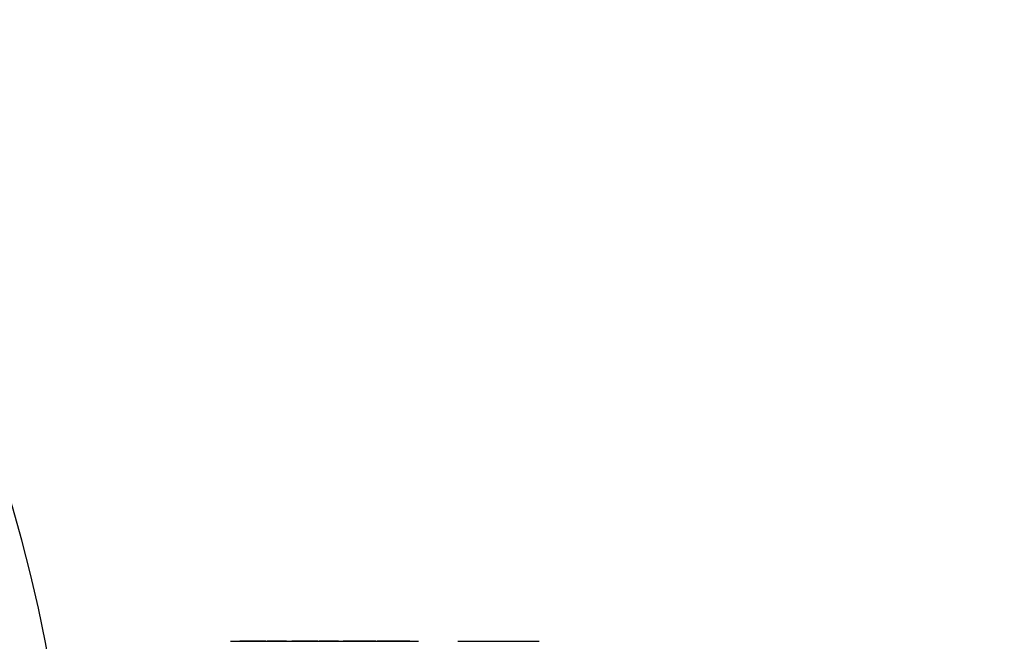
# Model space of a CAD drawing. Extents: x 0 to 16820, y 0 to 11880.
# Tile 74 of 78: x 9092 to 9978, y 6765 to 7325. Entities that reach past the tile are written whole.
import ezdxf

# ---------------------------------------------------------------- set-up
doc = ezdxf.new("R2010")
doc.units = 0
doc.header["$LTSCALE"] = 20
doc.layers.get('0').update_dxf_attribs({"linetype": 'CONTINUOUS'})
doc.styles.add('SLDTEXTSTYLE0', font='TXT', dxfattribs={"width": 0.605})
doc.dimstyles.new('SLDDIMSTYLE0', dxfattribs={"dimtxt": 100, "dimasz": 100, "dimexe": 0, "dimexo": 0.0625, "dimgap": 25, "dimtad": 1, "dimdec": 1, "dimrnd": 1e-09, "dimzin": 12, "dimtxsty": 'SLDTEXTSTYLE0', "dimsah": 1, "dimcen": 0, "dimazin": 3, "dimtfac": 1, "dimtofl": 0, "dimtmove": 0, "dimatfit": 3, "dimtolj": 1, "dimtzin": 12})
doc.dimstyles.new('SLDDIMSTYLE1', dxfattribs={"dimtxt": 100, "dimasz": 100, "dimexe": 0, "dimexo": 0.0625, "dimgap": 25, "dimtad": 1, "dimdec": 4, "dimlfac": 20, "dimzin": 12, "dimtxsty": 'SLDTEXTSTYLE0', "dimsah": 1, "dimcen": 0.09, "dimadec": 1, "dimazin": 3, "dimtfac": 1, "dimtofl": 0, "dimtmove": 0, "dimatfit": 3, "dimtolj": 1, "dimtzin": 12})

# ---------------------------------------------------------------- blocks, each defined once
blk = doc.blocks.new('_D')
at = {"color": 7, "linetype": 'CONTINUOUS'}
blk.add_line((10599.79, 8574.46), (7791.16, 6507.87), dxfattribs=at)
blk.add_solid([(10599.79, 8574.46), (10510.36, 8527.27), (10528.14, 8503.11)], dxfattribs=at)
at = {"color": 7, "linetype": 'CONTINUOUS', "insert": (8954.78, 7524), "char_height": 100, "attachment_point": 1, "rotation": 36.34556, "style": 'SLDTEXTSTYLE0'}
blk.add_mtext('R3487', dxfattribs=at)
blk = doc.blocks.new('_D_1')
at = {"color": 7, "linetype": 'CONTINUOUS'}
for q in [(9232.57, 8882.9), (7791.16, 6507.87)]:
    blk.add_line((8490.54, 7660.25), q, dxfattribs=at)
blk.add_solid([(8490.54, 7660.25), (8555.25, 7737.96), (8529.6, 7753.52)], dxfattribs=at)
at = {"color": 7, "linetype": 'CONTINUOUS', "insert": (8912.41, 8603.77), "char_height": 100, "attachment_point": 1, "rotation": 58.74645, "style": 'SLDTEXTSTYLE0'}
blk.add_mtext('R1348', dxfattribs=at)
blk = doc.blocks.new('_D_2')
at = {"color": 7, "linetype": 'CONTINUOUS'}
for p, q in [((4317.75, 7120.33), (3817.21, 7208.59)), ((7831.16, 6507.87), (11826.43, 6507.87))]:
    blk.add_line(p, q, dxfattribs=at)
blk.add_arc((7791.16, 6507.87), 4005.26, 0, 170, dxfattribs=at)
for points in [[(3846.75, 7203.38), (3880.08, 7298.85), (3850.61, 7304.42)], [(11796.43, 6507.87), (11810.18, 6608.05), (11780.18, 6607.68)]]:
    blk.add_solid(points, dxfattribs=at)
at = {"color": 7, "linetype": 'CONTINUOUS', "insert": (8009.94, 10638.69), "char_height": 100, "attachment_point": 1, "rotation": 355, "style": 'SLDTEXTSTYLE0'}
blk.add_mtext('170°', dxfattribs=at)

msp = doc.modelspace()

# ---------------------------------------------------------------- linework, layer by layer
at = {"color": 7, "linetype": 'CONTINUOUS'}
for p, q in [((9281.4147149, 6764.9716235), (9450.9147083, 6764.9716235)), ((9281.4147149, 6764.9716235), (9281.4147149, 6764.8716367)), ((9281.4147149, 6764.8716367), (9450.9147083, 6764.8716367)), ((9289.9146949, 6765.1716268), (9289.9146949, 6764.9716235)), ((9289.9146949, 6765.1716268), (9293.9848577, 6765.1716268)), ((9293.9848577, 6765.1716268), (9293.9848577, 6764.9716235)), ((9293.9848577, 6765.1716268), (9294.4147264, 6765.1716268)), ((9294.4147264, 6765.1716268), (9294.4147264, 6764.9716235)), ((9294.4147264, 6765.1716268), (9307.9147016, 6765.1716268)), ((9307.9147016, 6765.1716268), (9313.3147632, 6765.1716268)), ((9313.3147632, 6765.1716268), (9313.3147632, 6764.9716235)), ((9314.5147239, 6765.1716268), (9314.5147239, 6764.9716235)), ((9314.5147239, 6765.1716268), (9331.9147502, 6765.1716268)), ((9331.9147502, 6765.1716268), (9331.9147502, 6764.9716235)), ((9336.7147123, 6765.1716268), (9336.7147123, 6764.9716235)), ((9336.7147123, 6765.1716268), (9340.784875, 6765.1716268)), ((9340.784875, 6765.1716268), (9340.784875, 6764.9716235)), ((9340.784875, 6765.1716268), (9341.2147437, 6765.1716268)), ((9341.2147437, 6765.1716268), (9341.2147437, 6764.9716235)), ((9341.2147437, 6765.1716268), (9354.7147189, 6765.1716268)), ((9354.7147189, 6765.1716268), (9360.1147805, 6765.1716268)), ((9360.1147805, 6765.1716268), (9360.1147805, 6764.9716235)), ((9361.3147412, 6765.1716268), (9378.7147676, 6765.1716268)), ((9361.3147412, 6765.1716268), (9361.3147412, 6764.9716235)), ((9378.7147676, 6765.1716268), (9378.7147676, 6764.9716235)), ((9382.9147493, 6765.1716268), (9382.9147493, 6764.9716235)), ((9382.9147493, 6765.1716268), (9393.2047759, 6765.1716268)), ((9393.2047759, 6765.1716268), (9393.2047759, 6764.9716235)), ((9393.2047759, 6765.1716268), (9393.6247503, 6765.1716268)), ((9393.6247503, 6765.1716268), (9393.6247503, 6764.9716235)), ((9393.6247503, 6765.1716268), (9403.9147769, 6765.1716268)), ((9403.9147769, 6765.1716268), (9403.9147769, 6764.9716235)), ((9403.9147769, 6765.1716268), (9412.3147403, 6765.1716268)), ((9412.3147403, 6765.1716268), (9412.3147403, 6764.9716235)), ((9413.514701, 6765.1716268), (9413.514701, 6764.9716235)), ((9413.514701, 6765.1716268), (9421.9146644, 6765.1716268)), ((9421.9146644, 6765.1716268), (9421.9146644, 6764.9716235)), ((9421.9146644, 6765.1716268), (9432.204691, 6765.1716268)), ((9432.204691, 6765.1716268), (9432.204691, 6764.9716235)), ((9432.204691, 6765.1716268), (9432.6246654, 6765.1716268)), ((9432.6246654, 6765.1716268), (9432.6246654, 6764.9716235)), ((9432.6246654, 6765.1716268), (9442.914692, 6765.1716268)), ((9442.914692, 6765.1716268), (9442.914692, 6764.9716235)), ((9450.9147083, 6764.9716235), (9450.9147083, 6764.8716367)), ((9486.164776, 6764.8716367), (9559.3567764, 6764.8716367))]:
    msp.add_line(p, q, dxfattribs=at)
at = {"color": 8, "linetype": 'CONTINUOUS'}
for p, q in [((9307.9147016, 6765.1716268), (9307.9147016, 6764.9716235)), ((9354.7147189, 6765.1716268), (9354.7147189, 6764.9716235))]:
    msp.add_line(p, q, dxfattribs=at)
at = {"color": 7, "linetype": 'CONTINUOUS'}
for radius in [3487, 1348]:
    msp.add_arc((7791.1647235, 6507.8716374), radius, 190, 170, dxfattribs=at)

# ---------------------------------------------------------------- dimensions: what is measured, and where the dimension line sits
dim = msp.add_angular_dim_2l(base=(8140.2463275, 10497.8926284), line1=((6833.3630896, 6507.8716374), (7791.1647235, 6507.8716374)), line2=((4357.1400888, 7113.3828329), (6463.6438724, 6741.9493809)), dimstyle='SLDDIMSTYLE1', dxfattribs=at)
dim.commit()
dim.dimension.update_dxf_attribs({"geometry": '_D_2', "text_midpoint": (8140.2463275, 10497.8926284), "dimtype": 162})
for mpoint, picture, middle in [((8490.5424676, 7660.2495143), '_D_1', (9128.1680713, 8710.8770973)), ((10599.7943733, 8574.4554102), '_D', (9195.4797484, 7541.1637238))]:
    dim = msp.add_radius_dim(center=(7791.1647235, 6507.8716374), mpoint=mpoint, dimstyle='SLDDIMSTYLE0', dxfattribs=at)
    dim.commit()
    dim.dimension.update_dxf_attribs({"geometry": picture, "text_midpoint": middle, "dimtype": 164})

doc.saveas('drawing.dxf')
